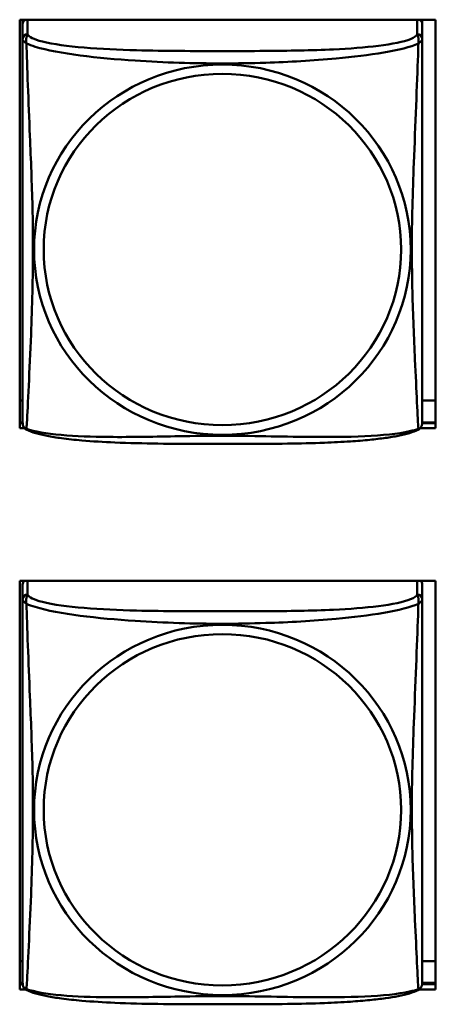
# Model space of a CAD drawing. Header units: inches. Extents: x 0.8 to 72.9, y -5.1 to 48.7.
# Tile 150 of 237: x 56.5 to 57, y 9.7 to 10.9. Entities that reach past the tile are written whole.
import ezdxf

# ---------------------------------------------------------------- set-up
doc = ezdxf.new("R2010")
doc.units = ezdxf.units.IN
doc.header["$MEASUREMENT"] = 0
doc.layers.add('Visible Edges(ROSSANSI)', color=7, linetype='Continuous', lineweight=50)
doc.layers.add('Visible Tangent Edges(ROSSANSI)', color=7, linetype='Continuous', lineweight=50)

msp = doc.modelspace()

# ---------------------------------------------------------------- linework, layer by layer
at = {"layer": 'Visible Edges(ROSSANSI)'}
for p, q in [((56.4971, 10.3879), (56.4971, 10.8704)), ((56.4971, 10.8704), (56.9886, 10.8704)), ((56.5006, 10.8653), (56.5006, 10.8704)), ((56.5006, 10.8652), (56.5006, 10.8475)), ((56.9731, 10.8704), (56.9731, 10.8652)), ((56.9731, 10.8475), (56.9731, 10.8652)), ((56.9886, 10.8704), (56.9886, 10.3879)), ((56.5006, 10.4205), (56.4971, 10.4205)), ((56.9886, 10.4205), (56.9731, 10.4205)), ((56.5006, 10.3948), (56.4971, 10.3948)), ((56.4971, 10.394), (56.5006, 10.394)), ((56.5029, 10.3879), (56.4971, 10.3879)), ((56.9886, 10.3879), (56.9707, 10.3879)), ((56.973, 10.394), (56.9886, 10.394)), ((56.9886, 10.3948), (56.9731, 10.3948)), ((56.4971, 9.7252), (56.4971, 10.2077)), ((56.4971, 10.2077), (56.9886, 10.2077)), ((56.5006, 10.2035), (56.5006, 10.1858)), ((56.9731, 10.1858), (56.9731, 10.2035)), ((56.9886, 10.2077), (56.9886, 9.7252)), ((56.5006, 9.7587), (56.4971, 9.7587)), ((56.9886, 9.7587), (56.9731, 9.7587)), ((56.5006, 9.7331), (56.4971, 9.7331)), ((56.4971, 9.7312), (56.5007, 9.7312)), ((56.5041, 9.7252), (56.4971, 9.7252)), ((56.9886, 9.7252), (56.9696, 9.7252)), ((56.973, 9.7312), (56.9886, 9.7312)), ((56.9886, 9.7331), (56.9731, 9.7331))]:
    msp.add_line(p, q, dxfattribs=at)
for centre, start, end in [((56.5144, 10.3946), 180, 189.1496), ((56.9593, 10.3946), 350.8504, 360), ((56.5144, 9.7328), 180, 189.1496), ((56.9593, 9.7328), 350.8504, 360)]:
    msp.add_arc(centre, 0.0138, start, end, dxfattribs=at)
for centre, major_axis, start_param, end_param in [((56.5065, 10.8652), (-0.00591, 0), 5.169646, 6.283185), ((56.9672, 10.8652), (0.00591, 0), 0, 1.113539), ((56.5065, 10.2035), (-0.00591, 0), 5.467882, 6.283185), ((56.9672, 10.2035), (0.00591, 0), 0, 0.815303)]:
    msp.add_ellipse(centre, major_axis=major_axis, ratio=0.981793, start_param=start_param, end_param=end_param, dxfattribs=at)
for points, knots in [([(56.5006, 10.8475), (56.5006, 10.845), (56.5006, 10.8404), (56.5006, 10.8342), (56.5006, 10.823), (56.5006, 10.8066), (56.5006, 10.7887), (56.5006, 10.7709), (56.5006, 10.7517), (56.5006, 10.7325), (56.5006, 10.7054), (56.5006, 10.6782), (56.5006, 10.6515), (56.5006, 10.6347), (56.5006, 10.6181), (56.5006, 10.6015), (56.5006, 10.5682), (56.5006, 10.535), (56.5006, 10.5028), (56.5006, 10.4627), (56.5006, 10.4222), (56.5006, 10.4036), (56.5006, 10.3978), (56.5006, 10.3946), (56.5006, 10.3946)], [0.325731, 0.325731, 0.325731, 0.325731, 0.404774, 0.404774, 0.404774, 0.550532, 0.550532, 0.550532, 0.69629, 0.69629, 0.69629, 0.902598, 0.902598, 0.902598, 1.03154, 1.03154, 1.03154, 1.289425, 1.289425, 1.289425, 1.610774, 1.610774, 1.610774, 1.710218, 1.710218, 1.710218, 1.710218]), ([(56.9731, 10.3946), (56.9731, 10.3946), (56.9731, 10.3955), (56.9731, 10.3971), (56.9731, 10.4018), (56.9731, 10.4127), (56.9731, 10.4266), (56.9731, 10.4404), (56.9731, 10.457), (56.9731, 10.4744), (56.9731, 10.499), (56.9731, 10.5254), (56.9731, 10.5518), (56.9731, 10.5683), (56.9731, 10.5849), (56.9731, 10.6015), (56.9731, 10.6347), (56.9731, 10.668), (56.9731, 10.7019), (56.9731, 10.7443), (56.9731, 10.7901), (56.9731, 10.8216), (56.9731, 10.8341), (56.9731, 10.8435), (56.9731, 10.8475)], [0.352862, 0.352862, 0.352862, 0.352862, 0.404774, 0.404774, 0.404774, 0.550532, 0.550532, 0.550532, 0.69629, 0.69629, 0.69629, 0.902598, 0.902598, 0.902598, 1.03154, 1.03154, 1.03154, 1.289425, 1.289425, 1.289425, 1.610774, 1.610774, 1.610774, 1.73735, 1.73735, 1.73735, 1.73735]), ([(56.5048, 10.3865), (56.5043, 10.3868), (56.5037, 10.3871), (56.5028, 10.388), (56.5024, 10.3884), (56.5018, 10.3893), (56.5016, 10.3898), (56.5012, 10.3906), (56.5011, 10.391), (56.5009, 10.3917), (56.5008, 10.3921), (56.5008, 10.3924)], [0.02273771, 0.02273771, 0.02273771, 0.02273771, 0.02954865, 0.02954865, 0.03635958, 0.03635958, 0.04317052, 0.04317052, 0.04998146, 0.04998146, 0.0567924, 0.0567924, 0.0567924, 0.0567924]), ([(56.9689, 10.3865), (56.9655, 10.3847), (56.962, 10.3834), (56.954, 10.381), (56.9495, 10.38), (56.94, 10.3781), (56.935, 10.3772), (56.9239, 10.3757), (56.9177, 10.3749), (56.9038, 10.3735), (56.896, 10.3729), (56.8782, 10.3717), (56.868, 10.3712), (56.8431, 10.3703), (56.8284, 10.3699), (56.7967, 10.3695), (56.7797, 10.3694), (56.7457, 10.3693), (56.7287, 10.3693), (56.6947, 10.3694), (56.6776, 10.3695), (56.6436, 10.37), (56.6265, 10.3704), (56.5962, 10.3717), (56.5831, 10.3724), (56.5621, 10.3742), (56.5541, 10.3751), (56.5405, 10.3769), (56.5348, 10.3779), (56.5247, 10.3798), (56.5203, 10.3809), (56.512, 10.3833), (56.5083, 10.3846), (56.5048, 10.3865)], [-1.678204, -1.678204, -1.678204, -1.678204, -1.629815, -1.629815, -1.580861, -1.580861, -1.532583, -1.532583, -1.479316, -1.479316, -1.416961, -1.416961, -1.337799, -1.337799, -1.226353, -1.226353, -1.09702, -1.09702, -0.967687, -0.967687, -0.838354, -0.838354, -0.709022, -0.709022, -0.60577, -0.60577, -0.53827, -0.53827, -0.483941, -0.483941, -0.435529, -0.435529, -0.384876, -0.384876, -0.384876, -0.384876]), ([(56.9689, 10.3865), (56.9694, 10.3868), (56.9699, 10.3871), (56.9708, 10.388), (56.9712, 10.3884), (56.9718, 10.3893), (56.9721, 10.3898), (56.9724, 10.3906), (56.9726, 10.391), (56.9728, 10.3917), (56.9728, 10.3921), (56.9729, 10.3924)], [0.02273771, 0.02273771, 0.02273771, 0.02273771, 0.02954865, 0.02954865, 0.03635958, 0.03635958, 0.04317052, 0.04317052, 0.04998146, 0.04998146, 0.0567924, 0.0567924, 0.0567924, 0.0567924]), ([(56.5006, 10.1858), (56.5006, 10.1833), (56.5006, 10.1786), (56.5006, 10.1725), (56.5006, 10.1612), (56.5006, 10.1449), (56.5006, 10.127), (56.5006, 10.1092), (56.5006, 10.09), (56.5006, 10.0708), (56.5006, 10.0437), (56.5006, 10.0165), (56.5006, 9.9897), (56.5006, 9.973), (56.5006, 9.9564), (56.5006, 9.9397), (56.5006, 9.9065), (56.5006, 9.8733), (56.5006, 9.8411), (56.5006, 9.8009), (56.5006, 9.7605), (56.5006, 9.7419), (56.5006, 9.7361), (56.5006, 9.7329), (56.5006, 9.7329)], [0.325731, 0.325731, 0.325731, 0.325731, 0.404774, 0.404774, 0.404774, 0.550532, 0.550532, 0.550532, 0.69629, 0.69629, 0.69629, 0.902598, 0.902598, 0.902598, 1.03154, 1.03154, 1.03154, 1.289425, 1.289425, 1.289425, 1.610774, 1.610774, 1.610774, 1.710218, 1.710218, 1.710218, 1.710218]), ([(56.9731, 9.7329), (56.9731, 9.7329), (56.9731, 9.7337), (56.9731, 9.7354), (56.9731, 9.7401), (56.9731, 9.751), (56.9731, 9.7648), (56.9731, 9.7787), (56.9731, 9.7952), (56.9731, 9.8126), (56.9731, 9.8373), (56.9731, 9.8637), (56.9731, 9.8901), (56.9731, 9.9065), (56.9731, 9.9231), (56.9731, 9.9397), (56.9731, 9.973), (56.9731, 10.0062), (56.9731, 10.0402), (56.9731, 10.0825), (56.9731, 10.1284), (56.9731, 10.1599), (56.9731, 10.1724), (56.9731, 10.1817), (56.9731, 10.1858)], [0.352862, 0.352862, 0.352862, 0.352862, 0.404774, 0.404774, 0.404774, 0.550532, 0.550532, 0.550532, 0.69629, 0.69629, 0.69629, 0.902598, 0.902598, 0.902598, 1.03154, 1.03154, 1.03154, 1.289425, 1.289425, 1.289425, 1.610774, 1.610774, 1.610774, 1.73735, 1.73735, 1.73735, 1.73735]), ([(56.5048, 9.7248), (56.5043, 9.725), (56.5037, 9.7254), (56.5028, 9.7262), (56.5024, 9.7267), (56.5018, 9.7276), (56.5016, 9.728), (56.5012, 9.7289), (56.5011, 9.7293), (56.5009, 9.73), (56.5008, 9.7303), (56.5008, 9.7307)], [0.02273771, 0.02273771, 0.02273771, 0.02273771, 0.02954865, 0.02954865, 0.03635958, 0.03635958, 0.04317052, 0.04317052, 0.04998146, 0.04998146, 0.0567924, 0.0567924, 0.0567924, 0.0567924]), ([(56.9689, 9.7248), (56.9655, 9.723), (56.962, 9.7217), (56.954, 9.7193), (56.9495, 9.7182), (56.94, 9.7163), (56.935, 9.7155), (56.9239, 9.7139), (56.9177, 9.7132), (56.9038, 9.7118), (56.896, 9.7112), (56.8782, 9.71), (56.868, 9.7095), (56.8431, 9.7085), (56.8284, 9.7082), (56.7967, 9.7077), (56.7797, 9.7076), (56.7457, 9.7076), (56.7287, 9.7076), (56.6947, 9.7076), (56.6776, 9.7077), (56.6436, 9.7082), (56.6265, 9.7086), (56.5962, 9.7099), (56.5831, 9.7107), (56.5621, 9.7125), (56.5541, 9.7134), (56.5405, 9.7152), (56.5348, 9.7161), (56.5247, 9.7181), (56.5203, 9.7191), (56.512, 9.7216), (56.5083, 9.7229), (56.5048, 9.7248)], [-1.678204, -1.678204, -1.678204, -1.678204, -1.629815, -1.629815, -1.580861, -1.580861, -1.532583, -1.532583, -1.479316, -1.479316, -1.416961, -1.416961, -1.337799, -1.337799, -1.226353, -1.226353, -1.09702, -1.09702, -0.967687, -0.967687, -0.838354, -0.838354, -0.709022, -0.709022, -0.60577, -0.60577, -0.53827, -0.53827, -0.483941, -0.483941, -0.435529, -0.435529, -0.384876, -0.384876, -0.384876, -0.384876]), ([(56.9689, 9.7248), (56.9694, 9.725), (56.9699, 9.7254), (56.9708, 9.7262), (56.9712, 9.7267), (56.9718, 9.7276), (56.9721, 9.728), (56.9724, 9.7289), (56.9726, 9.7293), (56.9728, 9.73), (56.9728, 9.7303), (56.9729, 9.7307)], [0.02273771, 0.02273771, 0.02273771, 0.02273771, 0.02954865, 0.02954865, 0.03635958, 0.03635958, 0.04317052, 0.04317052, 0.04998146, 0.04998146, 0.0567924, 0.0567924, 0.0567924, 0.0567924])]:
    msp.add_open_spline(points, degree=3, knots=knots, dxfattribs=at)
at = {"layer": 'Visible Tangent Edges(ROSSANSI)'}
for p, q in [((56.5065, 10.8533), (56.5065, 10.8704)), ((56.9672, 10.8704), (56.9672, 10.8533)), ((56.5065, 10.1916), (56.5065, 10.2077)), ((56.9672, 10.2077), (56.9672, 10.1916))]:
    msp.add_line(p, q, dxfattribs=at)
for centre, major_axis, start_param, end_param in [((56.5065, 10.8475), (-0.00591, 0), 4.712389, 6.283185), ((56.9672, 10.8475), (0.00591, 0), 0, 1.570796), ((56.5065, 10.1858), (-0.00591, 0), 4.712389, 6.283185), ((56.9672, 10.1858), (0.00591, 0), 0, 1.570796)]:
    msp.add_ellipse(centre, major_axis=major_axis, ratio=0.981793, start_param=start_param, end_param=end_param, dxfattribs=at)
for centre, major_axis in [((56.7368, 10.5988), (-0.2227, 0)), ((56.7368, 10.599), (-0.2113, 0)), ((56.7368, 9.9371), (-0.2227, 0)), ((56.7368, 9.9373), (-0.2113, 0))]:
    msp.add_ellipse(centre, major_axis=major_axis, ratio=0.981793, dxfattribs=at)
for points, knots in [([(56.5052, 10.8423), (56.5049, 10.8434), (56.5048, 10.8444), (56.5048, 10.8464), (56.5048, 10.8473), (56.505, 10.8486), (56.5051, 10.8491), (56.5052, 10.8497), (56.5053, 10.8499), (56.5055, 10.8504), (56.5056, 10.8507), (56.5058, 10.8514), (56.506, 10.8518), (56.5063, 10.8526), (56.5064, 10.853), (56.5065, 10.8533)], [-0.00026741, -0.00026741, -0.00026741, -0.00026741, 0.01456352, 0.01456352, 0.03151317, 0.03151317, 0.04210669, 0.04210669, 0.04740346, 0.04740346, 0.05587828, 0.05587828, 0.06943799, 0.06943799, 0.0844808, 0.0844808, 0.0844808, 0.0844808]), ([(56.9672, 10.8533), (56.9666, 10.8514), (56.9638, 10.8494), (56.9594, 10.8476), (56.9513, 10.8443), (56.9374, 10.8416), (56.9213, 10.8396), (56.9051, 10.8376), (56.8869, 10.8363), (56.8683, 10.8354), (56.842, 10.8341), (56.8147, 10.8337), (56.7876, 10.8335), (56.7707, 10.8334), (56.7538, 10.8334), (56.7368, 10.8334), (56.703, 10.8334), (56.6691, 10.8334), (56.6354, 10.8343), (56.5934, 10.8354), (56.5495, 10.8381), (56.5239, 10.8446), (56.5139, 10.8471), (56.5075, 10.8502), (56.5065, 10.8533)], [0.325731, 0.325731, 0.325731, 0.325731, 0.404774, 0.404774, 0.404774, 0.550532, 0.550532, 0.550532, 0.69629, 0.69629, 0.69629, 0.902598, 0.902598, 0.902598, 1.03154, 1.03154, 1.03154, 1.289425, 1.289425, 1.289425, 1.610774, 1.610774, 1.610774, 1.73735, 1.73735, 1.73735, 1.73735]), ([(56.9672, 10.8533), (56.9672, 10.853), (56.9674, 10.8526), (56.9677, 10.8518), (56.9678, 10.8514), (56.9681, 10.8507), (56.9682, 10.8504), (56.9684, 10.8499), (56.9684, 10.8497), (56.9686, 10.8491), (56.9687, 10.8486), (56.9689, 10.8473), (56.9689, 10.8464), (56.9688, 10.8444), (56.9687, 10.8434), (56.9685, 10.8423)], [-0.0844808, -0.0844808, -0.0844808, -0.0844808, -0.06943799, -0.06943799, -0.05587828, -0.05587828, -0.04740346, -0.04740346, -0.04210669, -0.04210669, -0.03151317, -0.03151317, -0.01456352, -0.01456352, 0.00026741, 0.00026741, 0.00026741, 0.00026741]), ([(56.5006, 10.8475), (56.5006, 10.8472), (56.5006, 10.847), (56.5007, 10.8466), (56.5007, 10.8464), (56.5009, 10.8461), (56.5009, 10.846), (56.5011, 10.8458), (56.5011, 10.8457), (56.5014, 10.8454), (56.5015, 10.8452), (56.5021, 10.8447), (56.5026, 10.8443), (56.5038, 10.8433), (56.5044, 10.8428), (56.5052, 10.8423)], [-0.0844808, -0.0844808, -0.0844808, -0.0844808, -0.06943799, -0.06943799, -0.05587828, -0.05587828, -0.04740346, -0.04740346, -0.04210669, -0.04210669, -0.03151317, -0.03151317, -0.01456352, -0.01456352, 0.00026741, 0.00026741, 0.00026741, 0.00026741]), ([(56.5052, 10.3873), (56.5053, 10.3889), (56.5054, 10.3912), (56.5056, 10.3941), (56.5066, 10.4139), (56.5088, 10.4571), (56.5105, 10.4986), (56.5118, 10.5319), (56.5128, 10.5654), (56.5128, 10.5989), (56.5128, 10.6156), (56.5126, 10.6324), (56.5122, 10.6494), (56.5115, 10.6766), (56.5104, 10.7046), (56.5092, 10.7332), (56.5084, 10.7534), (56.5075, 10.7739), (56.5068, 10.7931), (56.5061, 10.8122), (56.5055, 10.8299), (56.5052, 10.8423)], [-1.657319, -1.657319, -1.657319, -1.657319, -1.610774, -1.610774, -1.610774, -1.289425, -1.289425, -1.289425, -1.03154, -1.03154, -1.03154, -0.902598, -0.902598, -0.902598, -0.69629, -0.69629, -0.69629, -0.550532, -0.550532, -0.550532, -0.405761, -0.405761, -0.405761, -0.405761]), ([(56.5052, 10.8423), (56.508, 10.841), (56.5115, 10.8397), (56.5155, 10.8385), (56.5431, 10.8301), (56.5901, 10.825), (56.6336, 10.8221), (56.6686, 10.8198), (56.7028, 10.8188), (56.7368, 10.8188), (56.7539, 10.8188), (56.7709, 10.819), (56.7881, 10.8196), (56.8156, 10.8205), (56.8437, 10.822), (56.8714, 10.8246), (56.8909, 10.8264), (56.9103, 10.8287), (56.9276, 10.8317), (56.9447, 10.8346), (56.9597, 10.8382), (56.9685, 10.8423)], [-1.657319, -1.657319, -1.657319, -1.657319, -1.610774, -1.610774, -1.610774, -1.289425, -1.289425, -1.289425, -1.03154, -1.03154, -1.03154, -0.902598, -0.902598, -0.902598, -0.69629, -0.69629, -0.69629, -0.550532, -0.550532, -0.550532, -0.405761, -0.405761, -0.405761, -0.405761]), ([(56.9685, 10.8423), (56.9684, 10.8383), (56.9683, 10.8337), (56.9681, 10.8287), (56.967, 10.7943), (56.9649, 10.7452), (56.9632, 10.7012), (56.9618, 10.6659), (56.9608, 10.6323), (56.9608, 10.5989), (56.9608, 10.5821), (56.9611, 10.5654), (56.9615, 10.5487), (56.9622, 10.5219), (56.9633, 10.4948), (56.9645, 10.469), (56.9653, 10.4508), (56.9662, 10.4333), (56.9669, 10.4186), (56.9676, 10.4039), (56.9682, 10.3923), (56.9685, 10.3873)], [-1.657319, -1.657319, -1.657319, -1.657319, -1.610774, -1.610774, -1.610774, -1.289425, -1.289425, -1.289425, -1.03154, -1.03154, -1.03154, -0.902598, -0.902598, -0.902598, -0.69629, -0.69629, -0.69629, -0.550532, -0.550532, -0.550532, -0.405761, -0.405761, -0.405761, -0.405761]), ([(56.9685, 10.8423), (56.9693, 10.8428), (56.9699, 10.8433), (56.9711, 10.8443), (56.9715, 10.8447), (56.9721, 10.8452), (56.9723, 10.8454), (56.9725, 10.8457), (56.9726, 10.8458), (56.9727, 10.846), (56.9728, 10.8461), (56.973, 10.8464), (56.973, 10.8466), (56.9731, 10.847), (56.9731, 10.8472), (56.9731, 10.8475)], [-0.00026741, -0.00026741, -0.00026741, -0.00026741, 0.01456352, 0.01456352, 0.03151317, 0.03151317, 0.04210669, 0.04210669, 0.04740346, 0.04740346, 0.05587828, 0.05587828, 0.06943799, 0.06943799, 0.0844808, 0.0844808, 0.0844808, 0.0844808]), ([(56.5052, 10.3873), (56.5044, 10.3875), (56.5038, 10.3878), (56.5026, 10.3886), (56.5021, 10.3891), (56.5015, 10.39), (56.5014, 10.3904), (56.5011, 10.3909), (56.5011, 10.3911), (56.5009, 10.3916), (56.5009, 10.392), (56.5008, 10.3923), (56.5008, 10.3924), (56.5008, 10.3924)], [-0.00026741, -0.00026741, -0.00026741, -0.00026741, 0.01456352, 0.01456352, 0.03151317, 0.03151317, 0.04210669, 0.04210669, 0.04740346, 0.04740346, 0.05587828, 0.05587828, 0.0567924, 0.0567924, 0.0567924, 0.0567924]), ([(56.5048, 10.3865), (56.5048, 10.3865), (56.5048, 10.3865), (56.5048, 10.3867), (56.5049, 10.387), (56.5052, 10.3873)], [-0.02273771, -0.02273771, -0.02273771, -0.02273771, -0.01456352, -0.01456352, 0.00026741, 0.00026741, 0.00026741, 0.00026741]), ([(56.9685, 10.3873), (56.9657, 10.3863), (56.9622, 10.3853), (56.9582, 10.3844), (56.9306, 10.3781), (56.8835, 10.3772), (56.84, 10.3777), (56.8051, 10.378), (56.7709, 10.379), (56.7368, 10.379), (56.7198, 10.379), (56.7028, 10.3788), (56.6856, 10.3785), (56.6581, 10.378), (56.63, 10.3774), (56.6023, 10.3776), (56.5827, 10.3778), (56.5634, 10.3784), (56.5461, 10.38), (56.5289, 10.3815), (56.514, 10.384), (56.5052, 10.3873)], [-1.657319, -1.657319, -1.657319, -1.657319, -1.610774, -1.610774, -1.610774, -1.289425, -1.289425, -1.289425, -1.03154, -1.03154, -1.03154, -0.902598, -0.902598, -0.902598, -0.69629, -0.69629, -0.69629, -0.550532, -0.550532, -0.550532, -0.405761, -0.405761, -0.405761, -0.405761]), ([(56.9729, 10.3924), (56.9729, 10.3924), (56.9729, 10.3923), (56.9728, 10.392), (56.9727, 10.3916), (56.9726, 10.3911), (56.9725, 10.3909), (56.9723, 10.3904), (56.9721, 10.39), (56.9715, 10.3891), (56.9711, 10.3886), (56.9699, 10.3878), (56.9693, 10.3875), (56.9685, 10.3873)], [-0.0567924, -0.0567924, -0.0567924, -0.0567924, -0.05587828, -0.05587828, -0.04740346, -0.04740346, -0.04210669, -0.04210669, -0.03151317, -0.03151317, -0.01456352, -0.01456352, 0.00026741, 0.00026741, 0.00026741, 0.00026741]), ([(56.9685, 10.3873), (56.9687, 10.387), (56.9688, 10.3867), (56.9689, 10.3865), (56.9689, 10.3865), (56.9689, 10.3865)], [-0.00026741, -0.00026741, -0.00026741, -0.00026741, 0.01456352, 0.01456352, 0.02273771, 0.02273771, 0.02273771, 0.02273771]), ([(56.5052, 10.1805), (56.5049, 10.1817), (56.5048, 10.1827), (56.5048, 10.1847), (56.5048, 10.1856), (56.505, 10.1869), (56.5051, 10.1873), (56.5052, 10.188), (56.5053, 10.1882), (56.5055, 10.1887), (56.5056, 10.189), (56.5058, 10.1897), (56.506, 10.1901), (56.5063, 10.1909), (56.5064, 10.1912), (56.5065, 10.1916)], [-0.00026741, -0.00026741, -0.00026741, -0.00026741, 0.01456352, 0.01456352, 0.03151317, 0.03151317, 0.04210669, 0.04210669, 0.04740346, 0.04740346, 0.05587828, 0.05587828, 0.06943799, 0.06943799, 0.0844808, 0.0844808, 0.0844808, 0.0844808]), ([(56.9672, 10.1916), (56.9666, 10.1896), (56.9638, 10.1877), (56.9594, 10.1859), (56.9513, 10.1826), (56.9374, 10.1798), (56.9213, 10.1778), (56.9051, 10.1758), (56.8869, 10.1745), (56.8683, 10.1736), (56.842, 10.1724), (56.8147, 10.172), (56.7876, 10.1718), (56.7707, 10.1717), (56.7538, 10.1717), (56.7368, 10.1717), (56.703, 10.1717), (56.6691, 10.1717), (56.6354, 10.1726), (56.5934, 10.1737), (56.5495, 10.1763), (56.5239, 10.1828), (56.5139, 10.1854), (56.5075, 10.1885), (56.5065, 10.1916)], [0.325731, 0.325731, 0.325731, 0.325731, 0.404774, 0.404774, 0.404774, 0.550532, 0.550532, 0.550532, 0.69629, 0.69629, 0.69629, 0.902598, 0.902598, 0.902598, 1.03154, 1.03154, 1.03154, 1.289425, 1.289425, 1.289425, 1.610774, 1.610774, 1.610774, 1.73735, 1.73735, 1.73735, 1.73735]), ([(56.9672, 10.1916), (56.9672, 10.1912), (56.9674, 10.1909), (56.9677, 10.1901), (56.9678, 10.1897), (56.9681, 10.189), (56.9682, 10.1887), (56.9684, 10.1882), (56.9684, 10.188), (56.9686, 10.1873), (56.9687, 10.1869), (56.9689, 10.1856), (56.9689, 10.1847), (56.9688, 10.1827), (56.9687, 10.1817), (56.9685, 10.1805)], [-0.0844808, -0.0844808, -0.0844808, -0.0844808, -0.06943799, -0.06943799, -0.05587828, -0.05587828, -0.04740346, -0.04740346, -0.04210669, -0.04210669, -0.03151317, -0.03151317, -0.01456352, -0.01456352, 0.00026741, 0.00026741, 0.00026741, 0.00026741]), ([(56.5006, 10.1858), (56.5006, 10.1855), (56.5006, 10.1853), (56.5007, 10.1849), (56.5007, 10.1847), (56.5009, 10.1844), (56.5009, 10.1842), (56.5011, 10.184), (56.5011, 10.184), (56.5014, 10.1837), (56.5015, 10.1835), (56.5021, 10.183), (56.5026, 10.1825), (56.5038, 10.1816), (56.5044, 10.1811), (56.5052, 10.1805)], [-0.0844808, -0.0844808, -0.0844808, -0.0844808, -0.06943799, -0.06943799, -0.05587828, -0.05587828, -0.04740346, -0.04740346, -0.04210669, -0.04210669, -0.03151317, -0.03151317, -0.01456352, -0.01456352, 0.00026741, 0.00026741, 0.00026741, 0.00026741]), ([(56.5052, 9.7256), (56.5053, 9.7272), (56.5054, 9.7295), (56.5056, 9.7324), (56.5066, 9.7522), (56.5088, 9.7953), (56.5105, 9.8369), (56.5118, 9.8702), (56.5128, 9.9037), (56.5128, 9.9371), (56.5128, 9.9539), (56.5126, 9.9706), (56.5122, 9.9876), (56.5115, 10.0148), (56.5104, 10.0429), (56.5092, 10.0715), (56.5084, 10.0917), (56.5075, 10.1121), (56.5068, 10.1314), (56.5061, 10.1505), (56.5055, 10.1682), (56.5052, 10.1805)], [-1.657319, -1.657319, -1.657319, -1.657319, -1.610774, -1.610774, -1.610774, -1.289425, -1.289425, -1.289425, -1.03154, -1.03154, -1.03154, -0.902598, -0.902598, -0.902598, -0.69629, -0.69629, -0.69629, -0.550532, -0.550532, -0.550532, -0.405761, -0.405761, -0.405761, -0.405761]), ([(56.5052, 10.1805), (56.508, 10.1792), (56.5115, 10.178), (56.5155, 10.1768), (56.5431, 10.1684), (56.5901, 10.1633), (56.6336, 10.1604), (56.6686, 10.1581), (56.7028, 10.157), (56.7368, 10.157), (56.7539, 10.157), (56.7709, 10.1573), (56.7881, 10.1579), (56.8156, 10.1587), (56.8437, 10.1603), (56.8714, 10.1629), (56.8909, 10.1647), (56.9103, 10.167), (56.9276, 10.1699), (56.9447, 10.1729), (56.9597, 10.1765), (56.9685, 10.1805)], [-1.657319, -1.657319, -1.657319, -1.657319, -1.610774, -1.610774, -1.610774, -1.289425, -1.289425, -1.289425, -1.03154, -1.03154, -1.03154, -0.902598, -0.902598, -0.902598, -0.69629, -0.69629, -0.69629, -0.550532, -0.550532, -0.550532, -0.405761, -0.405761, -0.405761, -0.405761]), ([(56.9685, 10.1805), (56.9684, 10.1766), (56.9683, 10.172), (56.9681, 10.167), (56.967, 10.1326), (56.9649, 10.0834), (56.9632, 10.0395), (56.9618, 10.0042), (56.9608, 9.9706), (56.9608, 9.9371), (56.9608, 9.9204), (56.9611, 9.9037), (56.9615, 9.887), (56.9622, 9.8602), (56.9633, 9.833), (56.9645, 9.8073), (56.9653, 9.7891), (56.9662, 9.7715), (56.9669, 9.7568), (56.9676, 9.7422), (56.9682, 9.7306), (56.9685, 9.7256)], [-1.657319, -1.657319, -1.657319, -1.657319, -1.610774, -1.610774, -1.610774, -1.289425, -1.289425, -1.289425, -1.03154, -1.03154, -1.03154, -0.902598, -0.902598, -0.902598, -0.69629, -0.69629, -0.69629, -0.550532, -0.550532, -0.550532, -0.405761, -0.405761, -0.405761, -0.405761]), ([(56.9685, 10.1805), (56.9693, 10.1811), (56.9699, 10.1816), (56.9711, 10.1825), (56.9715, 10.183), (56.9721, 10.1835), (56.9723, 10.1837), (56.9725, 10.184), (56.9726, 10.184), (56.9727, 10.1842), (56.9728, 10.1844), (56.973, 10.1847), (56.973, 10.1849), (56.9731, 10.1853), (56.9731, 10.1855), (56.9731, 10.1858)], [-0.00026741, -0.00026741, -0.00026741, -0.00026741, 0.01456352, 0.01456352, 0.03151317, 0.03151317, 0.04210669, 0.04210669, 0.04740346, 0.04740346, 0.05587828, 0.05587828, 0.06943799, 0.06943799, 0.0844808, 0.0844808, 0.0844808, 0.0844808]), ([(56.5052, 9.7256), (56.5044, 9.7258), (56.5038, 9.7261), (56.5026, 9.7268), (56.5021, 9.7274), (56.5015, 9.7283), (56.5014, 9.7286), (56.5011, 9.7292), (56.5011, 9.7294), (56.5009, 9.7299), (56.5009, 9.7302), (56.5008, 9.7306), (56.5008, 9.7306), (56.5008, 9.7307)], [-0.00026741, -0.00026741, -0.00026741, -0.00026741, 0.01456352, 0.01456352, 0.03151317, 0.03151317, 0.04210669, 0.04210669, 0.04740346, 0.04740346, 0.05587828, 0.05587828, 0.0567924, 0.0567924, 0.0567924, 0.0567924]), ([(56.5048, 9.7248), (56.5048, 9.7248), (56.5048, 9.7248), (56.5048, 9.725), (56.5049, 9.7252), (56.5052, 9.7256)], [-0.02273771, -0.02273771, -0.02273771, -0.02273771, -0.01456352, -0.01456352, 0.00026741, 0.00026741, 0.00026741, 0.00026741]), ([(56.9685, 9.7256), (56.9657, 9.7245), (56.9622, 9.7235), (56.9582, 9.7226), (56.9306, 9.7164), (56.8835, 9.7155), (56.84, 9.7159), (56.8051, 9.7163), (56.7709, 9.7172), (56.7368, 9.7172), (56.7198, 9.7172), (56.7028, 9.717), (56.6856, 9.7167), (56.6581, 9.7163), (56.63, 9.7156), (56.6023, 9.7159), (56.5827, 9.716), (56.5634, 9.7167), (56.5461, 9.7182), (56.5289, 9.7198), (56.514, 9.7223), (56.5052, 9.7256)], [-1.657319, -1.657319, -1.657319, -1.657319, -1.610774, -1.610774, -1.610774, -1.289425, -1.289425, -1.289425, -1.03154, -1.03154, -1.03154, -0.902598, -0.902598, -0.902598, -0.69629, -0.69629, -0.69629, -0.550532, -0.550532, -0.550532, -0.405761, -0.405761, -0.405761, -0.405761]), ([(56.9729, 9.7307), (56.9729, 9.7306), (56.9729, 9.7306), (56.9728, 9.7302), (56.9727, 9.7299), (56.9726, 9.7294), (56.9725, 9.7292), (56.9723, 9.7286), (56.9721, 9.7283), (56.9715, 9.7274), (56.9711, 9.7268), (56.9699, 9.7261), (56.9693, 9.7258), (56.9685, 9.7256)], [-0.0567924, -0.0567924, -0.0567924, -0.0567924, -0.05587828, -0.05587828, -0.04740346, -0.04740346, -0.04210669, -0.04210669, -0.03151317, -0.03151317, -0.01456352, -0.01456352, 0.00026741, 0.00026741, 0.00026741, 0.00026741]), ([(56.9685, 9.7256), (56.9687, 9.7252), (56.9688, 9.725), (56.9689, 9.7248), (56.9689, 9.7248), (56.9689, 9.7248)], [-0.00026741, -0.00026741, -0.00026741, -0.00026741, 0.01456352, 0.01456352, 0.02273771, 0.02273771, 0.02273771, 0.02273771])]:
    msp.add_open_spline(points, degree=3, knots=knots, dxfattribs=at)

doc.saveas('drawing.dxf')
